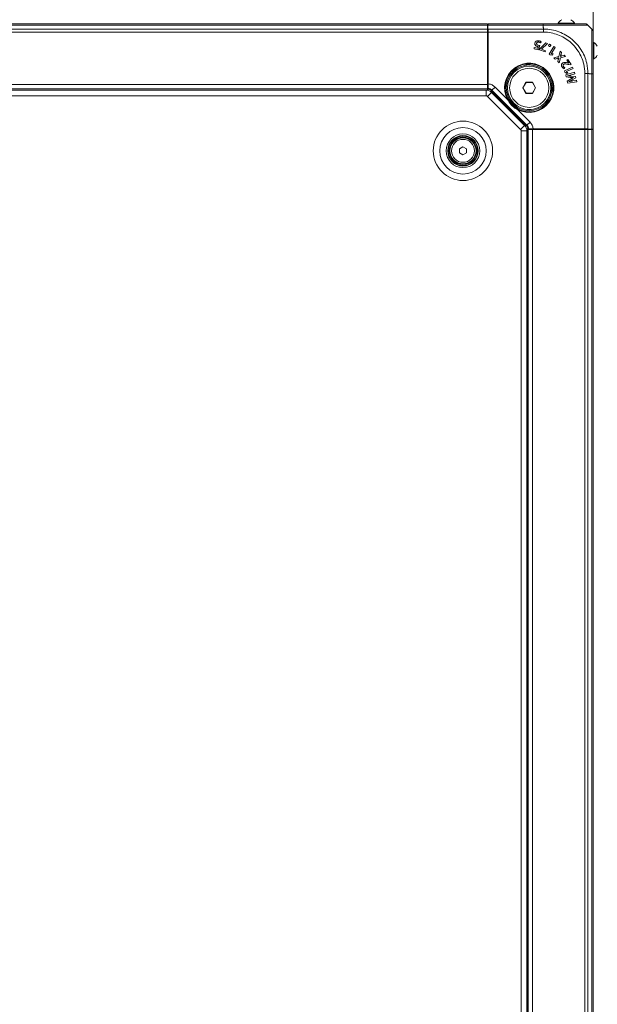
# Model space of a CAD drawing. Header units: millimetres. Extents: x 0 to 1118, y 0 to 864.
# Tile 94 of 235: x 442 to 508, y 511 to 624. Entities that reach past the tile are written whole.
import ezdxf

# ---------------------------------------------------------------- set-up
doc = ezdxf.new("R2010")
doc.units = ezdxf.units.MM
doc.styles.add('SLDTEXTSTYLE3', font='TXT', dxfattribs={"width": 0.605})
doc.dimstyles.new('SLDDIMSTYLE3', dxfattribs={"dimtxt": 3.175, "dimasz": 3.302, "dimexe": 0, "dimexo": 0.0625, "dimgap": 0.79375, "dimtad": 0, "dimtih": 1, "dimtoh": 1, "dimdec": 0, "dimlfac": 4, "dimrnd": 1e-09, "dimzin": 12, "dimdsep": 46, "dimtxsty": 'SLDTEXTSTYLE3', "dimsah": 1, "dimcen": 0.09, "dimadec": 0, "dimazin": 3, "dimtfac": 1, "dimtofl": 0, "dimtmove": 0, "dimatfit": 3, "dimfxl": 1, "dimfrac": 2, "dimtolj": 1, "dimtzin": 12, "dimarcsym": 0})

# ---------------------------------------------------------------- blocks, each defined once
blk = doc.blocks.new('_D_11')
at = {"color": 7, "linetype": 'Continuous', "lineweight": 0}
for p, q in [((507.88, 619.55), (507.88, 713.98)), ((582.88, 700.3), (582.88, 713.98)), ((507.88, 712.38), (521.64, 712.38)), ((582.88, 712.38), (569.13, 712.38))]:
    blk.add_line(p, q, dxfattribs=at)
for points in [[(507.88, 712.38), (511.19, 711.87), (511.19, 712.89)], [(582.88, 712.38), (579.58, 712.89), (579.58, 711.87)]]:
    blk.add_solid(points, dxfattribs=at)
at = {"color": 7, "linetype": 'Continuous', "lineweight": 0, "char_height": 3.175, "attachment_point": 1, "style": 'SLDTEXTSTYLE3'}
for s, insert in [('300', (541.75, 716.47)), ('MINIMUM CLEARANCE', (521.64, 711.6))]:
    blk.add_mtext(s, dxfattribs=dict(at, insert=insert))

msp = doc.modelspace()

# ---------------------------------------------------------------- linework, layer by layer
at = {"color": 7, "linetype": 'Continuous', "lineweight": 15}
for p, q in [((291.547, 623.696), (495.722, 623.696)), ((495.722, 623.696), (495.722, 623.549)), ((495.722, 623.571), (495.766, 623.571)), ((495.722, 623.549), (495.722, 623.092)), ((495.757, 623.092), (495.765, 623.549)), ((495.771, 623.696), (502.134, 623.696)), ((502.134, 623.696), (502.285, 623.696)), ((503.843, 623.761), (503.843, 623.696)), ((504.423, 623.761), (503.843, 623.761)), ((505.718, 623.761), (504.423, 623.761)), ((505.718, 623.696), (505.718, 623.761)), ((507.281, 623.549), (507.738, 623.092)), ((495.722, 623.092), (495.722, 622.739)), ((495.722, 622.739), (495.722, 616.696)), ((495.757, 622.446), (495.722, 622.446)), ((495.757, 623.092), (495.772, 623.092)), ((495.757, 616.627), (495.757, 623.092)), ((495.772, 623.092), (495.787, 623.092)), ((495.787, 616.627), (495.787, 623.092)), ((495.789, 616.776), (495.789, 622.739)), ((495.722, 621.546), (495.757, 621.546)), ((501.169, 621.475), (501.167, 621.476)), ((501.25, 621.198), (501.248, 621.196)), ((501.361, 621.452), (501.363, 621.452)), ((501.585, 620.701), (501.747, 621.189)), ((501.587, 620.698), (501.75, 621.191)), ((501.611, 621.206), (501.611, 621.208)), ((501.616, 621.596), (501.616, 621.593)), ((501.638, 621.742), (501.638, 621.744)), ((502.44, 621.494), (501.733, 620.795)), ((502.441, 621.492), (501.735, 620.794)), ((501.825, 621.502), (501.889, 621.634)), ((501.826, 621.499), (501.892, 621.635)), ((501.938, 620.765), (502.628, 621.425)), ((501.94, 620.763), (502.632, 621.426)), ((502.632, 621.426), (502.44, 621.494)), ((502.441, 621.492), (502.44, 621.494)), ((502.628, 621.425), (502.441, 621.492)), ((502.628, 621.425), (502.632, 621.426)), ((502.766, 621.259), (502.764, 621.26)), ((502.818, 621.098), (502.817, 621.096)), ((502.923, 621.317), (502.925, 621.319)), ((502.923, 621.317), (502.923, 621.317)), ((502.925, 621.319), (502.925, 621.319)), ((502.976, 621.157), (502.978, 621.156)), ((507.95, 621.53), (507.885, 621.53)), ((507.95, 619.655), (507.95, 621.53)), ((495.757, 621.046), (495.722, 621.046)), ((501.1, 620.955), (501.069, 620.798)), ((501.072, 620.8), (501.069, 620.798)), ((501.069, 620.798), (501.587, 620.698)), ((501.101, 620.953), (501.072, 620.8)), ((501.072, 620.8), (501.585, 620.701)), ((501.485, 620.881), (501.1, 620.955)), ((501.101, 620.953), (501.1, 620.955)), ((501.486, 620.878), (501.101, 620.953)), ((501.48, 621.087), (501.479, 621.085)), ((501.552, 621.075), (501.485, 620.881)), ((501.486, 620.878), (501.485, 620.881)), ((501.555, 621.077), (501.486, 620.878)), ((501.555, 621.077), (501.552, 621.075)), ((501.585, 620.701), (501.587, 620.698)), ((501.733, 620.795), (501.692, 620.679)), ((501.695, 620.68), (501.692, 620.679)), ((501.692, 620.679), (502.337, 620.449)), ((501.735, 620.794), (501.695, 620.68)), ((501.695, 620.68), (502.336, 620.452)), ((501.735, 620.794), (501.733, 620.795)), ((501.936, 620.759), (501.938, 620.765)), ((501.936, 620.759), (501.939, 620.76)), ((502.388, 620.598), (501.936, 620.759)), ((501.938, 620.765), (501.94, 620.763)), ((501.939, 620.76), (501.94, 620.763)), ((502.391, 620.599), (501.939, 620.76)), ((502.336, 620.452), (502.388, 620.598)), ((502.336, 620.452), (502.337, 620.449)), ((502.337, 620.449), (502.391, 620.599)), ((502.388, 620.598), (502.391, 620.599)), ((503.339, 621.064), (502.796, 620.202)), ((502.796, 620.202), (502.932, 620.116)), ((502.799, 620.202), (502.796, 620.202)), ((503.339, 621.061), (502.799, 620.202)), ((502.799, 620.202), (502.933, 620.118)), ((502.933, 620.118), (502.932, 620.116)), ((502.932, 620.116), (503.207, 620.087)), ((502.933, 620.118), (503.206, 620.089)), ((503.043, 620.249), (503.494, 620.964)), ((503.043, 620.249), (503.046, 620.25)), ((503.048, 620.246), (503.043, 620.249)), ((503.046, 620.25), (503.497, 620.965)), ((503.049, 620.248), (503.046, 620.25)), ((503.048, 620.246), (503.049, 620.248)), ((503.254, 620.226), (503.048, 620.246)), ((503.257, 620.228), (503.049, 620.248)), ((503.206, 620.089), (503.254, 620.226)), ((503.206, 620.089), (503.207, 620.087)), ((503.207, 620.087), (503.257, 620.228)), ((503.254, 620.226), (503.257, 620.228)), ((503.497, 620.965), (503.339, 621.064)), ((503.339, 621.061), (503.339, 621.064)), ((503.494, 620.964), (503.339, 621.061)), ((503.494, 620.964), (503.497, 620.965)), ((504.081, 620.55), (503.929, 619.939)), ((504.082, 620.545), (503.931, 619.937)), ((504.239, 620.393), (504.081, 620.55)), ((504.082, 620.545), (504.081, 620.55)), ((504.237, 620.392), (504.082, 620.545)), ((504.171, 620.164), (504.237, 620.392)), ((504.173, 620.163), (504.239, 620.393)), ((504.237, 620.392), (504.239, 620.393)), ((504.541, 620.094), (504.319, 620.019)), ((504.541, 620.092), (504.319, 620.017)), ((504.698, 619.939), (504.541, 620.094)), ((504.541, 620.092), (504.541, 620.094)), ((504.694, 619.94), (504.541, 620.092)), ((500.472, 618.958), (500.51, 618.958)), ((500.597, 618.939), (500.597, 619.089)), ((503.929, 619.939), (503.346, 619.79)), ((503.346, 619.79), (503.504, 619.634)), ((503.351, 619.788), (503.346, 619.79)), ((503.931, 619.937), (503.351, 619.788)), ((503.351, 619.788), (503.504, 619.637)), ((503.504, 619.637), (503.736, 619.712)), ((503.504, 619.634), (503.737, 619.71)), ((503.504, 619.637), (503.504, 619.634)), ((503.861, 619.587), (503.789, 619.352)), ((503.789, 619.352), (503.946, 619.196)), ((503.791, 619.352), (503.789, 619.352)), ((503.863, 619.586), (503.791, 619.352)), ((503.791, 619.352), (503.945, 619.2)), ((503.921, 619.78), (503.926, 619.775)), ((503.921, 619.78), (503.921, 619.777)), ((503.921, 619.777), (503.923, 619.775)), ((503.926, 619.775), (503.923, 619.775)), ((503.931, 619.937), (503.929, 619.939)), ((503.945, 619.2), (504.098, 619.781)), ((503.945, 619.2), (503.946, 619.196)), ((503.946, 619.196), (504.099, 619.779)), ((504.098, 619.781), (504.694, 619.94)), ((504.098, 619.781), (504.099, 619.779)), ((504.099, 619.779), (504.698, 619.939)), ((504.105, 619.947), (504.107, 619.948)), ((504.11, 619.942), (504.105, 619.947)), ((504.111, 619.944), (504.107, 619.948)), ((504.11, 619.942), (504.111, 619.944)), ((504.369, 619.182), (504.368, 619.184)), ((504.487, 619.033), (504.488, 619.032)), ((504.694, 619.94), (504.698, 619.939)), ((504.967, 619.598), (504.832, 619.511)), ((504.832, 619.511), (505.059, 619.159)), ((504.835, 619.51), (504.832, 619.511)), ((504.966, 619.595), (504.835, 619.51)), ((504.835, 619.51), (505.062, 619.158)), ((505.056, 619.157), (504.943, 619.191)), ((504.943, 619.189), (504.943, 619.191)), ((505.057, 619.155), (504.943, 619.189)), ((504.966, 619.595), (504.967, 619.598)), ((505.338, 619.017), (504.966, 619.595)), ((505.341, 619.016), (504.967, 619.598)), ((505.059, 619.159), (505.056, 619.157)), ((505.057, 619.155), (505.056, 619.157)), ((505.062, 619.158), (505.057, 619.155)), ((505.062, 619.158), (505.059, 619.159)), ((505.084, 618.996), (505.242, 618.955)), ((505.084, 618.994), (505.242, 618.953)), ((505.242, 618.955), (505.338, 619.017)), ((505.242, 618.953), (505.341, 619.016)), ((505.242, 618.955), (505.242, 618.953)), ((505.338, 619.017), (505.341, 619.016)), ((507.885, 619.655), (507.95, 619.655)), ((504.292, 618.735), (504.29, 618.734)), ((504.441, 618.785), (504.443, 618.786)), ((504.547, 618.53), (504.629, 618.648)), ((504.548, 618.528), (504.632, 618.649)), ((505.494, 618.699), (504.564, 618.283)), ((504.564, 618.283), (504.63, 618.136)), ((504.567, 618.282), (504.564, 618.283)), ((505.493, 618.696), (504.567, 618.282)), ((504.567, 618.282), (504.632, 618.137)), ((504.632, 618.137), (504.63, 618.136)), ((504.63, 618.136), (504.843, 617.959)), ((504.632, 618.137), (504.843, 617.962)), ((505.74, 618.114), (504.724, 617.817)), ((504.724, 617.817), (504.781, 617.573)), ((504.727, 617.816), (504.724, 617.817)), ((505.739, 618.112), (504.727, 617.816)), ((504.727, 617.816), (504.783, 617.575)), ((504.796, 618.185), (505.568, 618.53)), ((504.799, 618.18), (504.796, 618.185)), ((504.796, 618.185), (504.799, 618.184)), ((504.799, 618.184), (505.571, 618.529)), ((504.8, 618.181), (504.799, 618.184)), ((504.799, 618.18), (504.8, 618.181)), ((504.959, 618.049), (504.799, 618.18)), ((504.962, 618.049), (504.8, 618.181)), ((504.843, 617.959), (504.962, 618.049)), ((504.843, 617.962), (504.959, 618.049)), ((504.843, 617.962), (504.843, 617.959)), ((504.937, 617.695), (504.935, 617.704)), ((504.935, 617.704), (504.938, 617.702)), ((504.937, 617.695), (504.939, 617.697)), ((504.939, 617.697), (504.938, 617.702)), ((504.959, 618.049), (504.962, 618.049)), ((505.367, 617.816), (505.78, 617.933)), ((505.367, 617.814), (505.783, 617.931)), ((505.493, 618.696), (505.494, 618.699)), ((505.568, 618.53), (505.493, 618.696)), ((505.571, 618.529), (505.494, 618.699)), ((505.568, 618.53), (505.571, 618.529)), ((505.739, 618.112), (505.74, 618.114)), ((505.78, 617.933), (505.739, 618.112)), ((505.783, 617.931), (505.74, 618.114)), ((505.78, 617.933), (505.783, 617.931)), ((507.885, 618.096), (507.885, 617.945)), ((507.885, 617.945), (507.885, 611.582)), ((495.757, 617.343), (495.722, 617.378)), ((495.722, 616.696), (495.722, 616.196)), ((495.772, 616.522), (495.757, 616.627)), ((495.772, 616.627), (495.757, 616.627)), ((495.772, 616.522), (495.787, 616.627)), ((495.772, 616.627), (495.787, 616.627)), ((500.14, 616.961), (499.77, 616.321)), ((500.145, 616.952), (499.78, 616.321)), ((500.145, 616.952), (500.14, 616.961)), ((500.879, 616.961), (500.14, 616.961)), ((500.874, 616.952), (500.145, 616.952)), ((500.874, 616.952), (500.879, 616.961)), ((501.239, 616.321), (500.874, 616.952)), ((501.249, 616.321), (500.879, 616.961)), ((504.783, 617.575), (504.781, 617.573)), ((504.781, 617.573), (505.226, 617.526)), ((504.783, 617.575), (505.226, 617.528)), ((505.274, 617.324), (504.891, 617.094)), ((504.891, 617.094), (504.948, 616.847)), ((504.894, 617.093), (504.891, 617.094)), ((505.275, 617.322), (504.894, 617.093)), ((504.894, 617.093), (504.95, 616.849)), ((504.948, 616.847), (505.994, 617.016)), ((504.95, 616.849), (504.948, 616.847)), ((504.95, 616.849), (505.991, 617.018)), ((505.09, 617.033), (505.088, 617.04)), ((505.088, 617.04), (505.091, 617.039)), ((505.09, 617.033), (505.092, 617.036)), ((505.092, 617.036), (505.091, 617.039)), ((505.226, 617.528), (505.226, 617.526)), ((505.275, 617.322), (505.274, 617.324)), ((505.842, 617.62), (505.361, 617.666)), ((505.84, 617.618), (505.361, 617.664)), ((505.466, 617.237), (505.873, 617.476)), ((505.467, 617.235), (505.875, 617.474)), ((505.953, 617.192), (505.534, 617.119)), ((505.952, 617.189), (505.534, 617.117)), ((505.611, 617.508), (505.609, 617.506)), ((505.609, 617.506), (505.61, 617.502)), ((505.612, 617.5), (505.61, 617.502)), ((505.611, 617.508), (505.612, 617.5)), ((505.84, 617.618), (505.842, 617.62)), ((505.873, 617.476), (505.84, 617.618)), ((505.875, 617.474), (505.842, 617.62)), ((505.873, 617.476), (505.875, 617.474)), ((505.952, 617.189), (505.953, 617.192)), ((505.991, 617.018), (505.952, 617.189)), ((505.994, 617.016), (505.953, 617.192)), ((505.991, 617.018), (505.994, 617.016)), ((291.547, 616.196), (495.722, 616.196)), ((495.544, 616.058), (291.725, 616.058)), ((495.722, 616.196), (495.722, 616.123)), ((495.722, 616.123), (495.783, 616.062)), ((495.722, 616.04), (495.722, 616.123)), ((495.761, 616.446), (495.772, 616.522)), ((495.761, 616.197), (495.761, 616.446)), ((495.781, 616.276), (495.761, 616.197)), ((495.772, 616.196), (495.761, 616.197)), ((495.783, 616.194), (495.772, 616.196)), ((495.783, 616.026), (495.783, 616.194)), ((499.983, 611.991), (496.18, 615.795)), ((500.175, 611.993), (496.182, 615.986)), ((499.77, 616.321), (500.14, 615.681)), ((499.78, 616.321), (499.77, 616.321)), ((499.78, 616.321), (500.145, 615.689)), ((500.145, 615.689), (500.14, 615.681)), ((500.14, 615.681), (500.879, 615.681)), ((500.145, 615.689), (500.874, 615.689)), ((500.874, 615.689), (501.239, 616.321)), ((500.874, 615.689), (500.879, 615.681)), ((500.879, 615.681), (501.249, 616.321)), ((501.239, 616.321), (501.249, 616.321)), ((503.278, 616.408), (503.146, 616.408)), ((503.147, 616.321), (503.147, 616.283)), ((498.645, 614.456), (498.046, 615.054)), ((499.243, 613.857), (498.645, 614.456)), ((500.215, 611.594), (500.383, 611.594)), ((500.312, 611.533), (500.229, 611.533)), ((500.247, 477.287), (500.247, 611.355)), ((500.251, 611.594), (500.312, 611.533)), ((500.312, 611.533), (500.385, 611.533)), ((500.385, 611.583), (500.383, 611.594)), ((500.385, 611.583), (500.386, 611.572)), ((500.885, 611.533), (500.385, 611.533)), ((500.385, 611.533), (500.385, 477.108)), ((500.465, 611.593), (500.386, 611.572)), ((500.635, 611.572), (500.386, 611.572)), ((500.711, 611.583), (500.635, 611.572)), ((500.816, 611.598), (500.711, 611.583)), ((500.816, 611.568), (500.711, 611.583)), ((507.281, 611.598), (500.816, 611.598)), ((500.816, 611.583), (500.816, 611.598)), ((500.816, 611.583), (500.816, 611.568)), ((507.281, 611.568), (500.816, 611.568)), ((506.927, 611.533), (500.885, 611.533)), ((500.965, 611.601), (506.927, 611.601)), ((501.567, 611.533), (501.532, 611.568)), ((505.235, 611.533), (505.235, 611.568)), ((505.735, 611.568), (505.735, 611.533)), ((506.635, 611.533), (506.635, 611.568)), ((507.281, 611.533), (506.927, 611.533)), ((507.281, 611.598), (507.281, 611.583)), ((507.281, 611.583), (507.281, 611.568)), ((507.281, 611.568), (507.738, 611.576)), ((507.738, 611.533), (507.281, 611.533)), ((507.885, 611.533), (507.738, 611.533)), ((507.76, 611.577), (507.76, 611.533)), ((507.885, 611.533), (507.885, 477.108)), ((492.497, 609.294), (492.885, 609.518)), ((492.497, 608.847), (492.497, 609.294)), ((492.885, 608.623), (492.497, 608.847)), ((492.885, 609.518), (493.272, 609.294)), ((493.272, 608.847), (492.885, 608.623)), ((493.272, 609.294), (493.272, 608.847))]:
    msp.add_line(p, q, dxfattribs=at)
at = {"color": 9, "linetype": 'Continuous', "lineweight": 0}
for p, q in [((291.547, 623.549), (495.722, 623.549)), ((495.763, 623.448), (495.722, 623.448)), ((502.134, 623.549), (495.765, 623.549)), ((502.135, 623.253), (502.135, 623.549)), ((291.547, 623.092), (495.722, 623.092)), ((291.547, 622.739), (495.722, 622.739)), ((495.772, 616.627), (495.772, 623.092)), ((495.787, 623.092), (502.162, 623.092)), ((502.16, 622.739), (495.789, 622.739)), ((504.171, 620.164), (504.173, 620.163)), ((504.319, 620.017), (504.319, 620.019)), ((503.736, 619.712), (503.737, 619.71)), ((503.863, 619.586), (503.861, 619.587)), ((505.084, 618.996), (505.084, 618.994)), ((505.367, 617.816), (505.367, 617.814)), ((506.927, 611.601), (506.927, 617.971)), ((507.281, 617.974), (507.281, 611.598)), ((507.442, 617.946), (507.738, 617.946)), ((507.738, 611.576), (507.738, 617.946)), ((291.547, 616.696), (495.722, 616.696)), ((495.772, 616.522), (495.772, 616.627)), ((505.361, 617.664), (505.361, 617.666)), ((505.466, 617.237), (505.467, 617.235)), ((505.534, 617.117), (505.534, 617.119)), ((291.547, 616.071), (495.722, 616.071)), ((495.544, 615.408), (495.544, 616.058)), ((495.72, 615.335), (496.18, 615.795)), ((496.22, 616.062), (496.182, 615.986)), ((496.573, 616.415), (496.22, 616.062)), ((500.251, 612.032), (496.22, 616.062)), ((496.573, 616.415), (498.012, 614.976)), ((495.544, 615.408), (291.725, 615.408)), ((499.524, 611.532), (495.72, 615.335)), ((498.056, 615), (498.012, 614.976)), ((499.165, 613.823), (499.188, 613.867)), ((499.165, 613.823), (500.604, 612.384)), ((500.175, 611.993), (500.251, 612.032)), ((500.604, 612.384), (500.251, 612.032)), ((499.524, 611.532), (499.983, 611.991)), ((499.597, 477.287), (499.597, 611.355)), ((499.597, 611.355), (500.247, 611.355)), ((500.26, 611.533), (500.26, 477.108)), ((500.816, 611.583), (500.711, 611.583)), ((507.281, 611.583), (500.816, 611.583)), ((500.885, 611.533), (500.885, 477.108)), ((506.927, 611.533), (506.927, 477.108)), ((507.281, 611.533), (507.281, 477.108)), ((507.637, 611.533), (507.637, 611.575)), ((507.738, 611.533), (507.738, 477.108))]:
    msp.add_line(p, q, dxfattribs=at)
at = {"color": 7, "linetype": 'Continuous', "lineweight": 15, "flags": 128}
for points in [[(501.747, 621.189), (501.749, 621.19), (501.75, 621.191)], [(501.825, 621.502), (501.825, 621.5), (501.826, 621.499)], [(501.889, 621.634), (501.89, 621.634), (501.892, 621.635)], [(502.923, 621.317), (502.924, 621.318), (502.925, 621.319), (502.925, 621.319)], [(499.958, 619.035), (500.131, 618.992), (500.472, 618.958)], [(504.547, 618.53), (504.548, 618.529), (504.548, 618.528)], [(504.629, 618.648), (504.631, 618.648), (504.632, 618.649)], [(503.147, 616.283), (503.181, 615.942), (503.224, 615.769)]]:
    msp.add_lwpolyline(points, dxfattribs=at)
at = {"color": 7, "linetype": 'Continuous', "lineweight": 15}
for centre, radius in [((500.51, 616.321), 2.638), ((500.51, 616.321), 2.513), ((500.51, 616.321), 2.5), ((500.51, 616.321), 2.25), ((492.885, 609.071), 1.75), ((492.885, 609.071), 1.688), ((492.885, 609.071), 1.575), ((492.885, 609.071), 1.5)]:
    msp.add_circle(centre, radius, dxfattribs=at)
at = {"color": 9, "linetype": 'Continuous', "lineweight": 0}
for radius in [3.417, 2.677, 1.938, 1.318]:
    msp.add_circle((492.885, 609.071), radius, dxfattribs=at)
at = {"color": 7, "linetype": 'Continuous', "lineweight": 15}
for centre, radius, start, end in [((504.781, 623.222), 1.081, 119.2162, 150.11785), ((504.781, 623.222), 1.081, 29.88215, 60.7838), ((507.411, 620.592), 1.081, 29.2162, 60.11785), ((507.411, 620.592), 1.081, 299.88215, 330.7838), ((500.51, 616.321), 2.77, 235.45588, 214.54412), ((495.544, 615.158), 0.9, 45, 90), ((500.51, 616.321), 2.77, 214.54412, 235.45588), ((499.347, 611.355), 0.9, 0, 45)]:
    msp.add_arc(centre, radius, start, end, dxfattribs=at)
at = {"color": 9, "linetype": 'Continuous', "lineweight": 0}
for centre, radius, start, end in [((500.51, 616.321), 2.837, 241.69971, 208.30029), ((500.51, 616.321), 2.787, 241.69971, 208.30029), ((495.544, 615.158), 0.25, 45, 90), ((499.347, 611.355), 0.25, 0, 45)]:
    msp.add_arc(centre, radius, start, end, dxfattribs=at)
at = {"color": 7, "linetype": 'Continuous', "lineweight": 15}
for centre, major_axis, start_param, end_param in [((495.771, 623.196), (0, 0.5), 0, 0.7853982), ((495.781, 622.739), (0, 0.5), 4.712389, 5.4977871), ((506.927, 611.592), (0.5, 0), 0.7853982, 1.5707963), ((507.385, 611.582), (0.5, 0), 5.4977871, 6.2831853)]:
    msp.add_ellipse(centre, major_axis=major_axis, ratio=0.0174551, start_param=start_param, end_param=end_param, dxfattribs=at)
for points, knots in [([(502.134, 623.696), (502.532, 623.696), (503.212, 623.696), (504.121, 623.696), (504.866, 623.696), (505.517, 623.696), (506.058, 623.696), (506.478, 623.696), (506.769, 623.696), (506.909, 623.696), (506.922, 623.696), (506.927, 623.696)], [0, 0, 0, 0, 0.15841279, 0.2711139, 0.38383541, 0.4991898, 0.60833336, 0.71747761, 0.826751, 0.93600435, 1, 1, 1, 1]), ([(507.885, 622.738), (507.885, 622.728), (507.885, 622.708), (507.885, 622.54), (507.885, 622.248), (507.885, 621.833), (507.885, 621.319), (507.885, 620.716), (507.885, 620.012), (507.885, 619.246), (507.885, 618.547), (507.885, 618.11), (507.885, 617.945)], [0, 0, 0, 0, 0.09291466, 0.18581515, 0.29447761, 0.40316207, 0.50020129, 0.60862537, 0.71704406, 0.82556878, 0.93408084, 1, 1, 1, 1]), ([(501.167, 621.476), (501.163, 621.451), (501.155, 621.394), (501.172, 621.304), (501.209, 621.236), (501.24, 621.205), (501.248, 621.196)], [0, 0, 0, 0, 0.247593, 0.5662847, 0.8817412, 1, 1, 1, 1]), ([(501.169, 621.475), (501.165, 621.45), (501.157, 621.394), (501.174, 621.305), (501.211, 621.237), (501.242, 621.206), (501.25, 621.198)], [0, 0, 0, 0, 0.2493864, 0.5680194, 0.8834066, 1, 1, 1, 1]), ([(501.638, 621.744), (501.567, 621.751), (501.455, 621.761), (501.312, 621.7), (501.221, 621.618), (501.18, 621.534), (501.169, 621.486), (501.167, 621.476)], [0, 0, 0, 0, 0.3488531, 0.550932, 0.7533311, 0.9463329, 1, 1, 1, 1]), ([(501.638, 621.742), (501.567, 621.749), (501.455, 621.759), (501.313, 621.698), (501.223, 621.617), (501.182, 621.534), (501.171, 621.486), (501.169, 621.475)], [0, 0, 0, 0, 0.3488471, 0.5508716, 0.7532202, 0.9462317, 1, 1, 1, 1]), ([(501.248, 621.196), (501.266, 621.181), (501.302, 621.151), (501.379, 621.11), (501.44, 621.095), (501.479, 621.085)], [0, 0, 0, 0, 0.2692177, 0.5387715, 1, 1, 1, 1]), ([(501.25, 621.198), (501.268, 621.183), (501.303, 621.153), (501.38, 621.112), (501.441, 621.097), (501.48, 621.087)], [0, 0, 0, 0, 0.268872, 0.5380803, 1, 1, 1, 1]), ([(501.611, 621.206), (501.56, 621.218), (501.488, 621.235), (501.409, 621.289), (501.369, 621.341), (501.354, 621.4), (501.359, 621.436), (501.361, 621.452)], [0, 0, 0, 0, 0.3912078, 0.5553782, 0.7206768, 0.8760478, 1, 1, 1, 1]), ([(501.611, 621.208), (501.561, 621.22), (501.489, 621.237), (501.41, 621.29), (501.371, 621.342), (501.356, 621.4), (501.361, 621.436), (501.363, 621.452)], [0, 0, 0, 0, 0.3934046, 0.5567871, 0.7212922, 0.8762227, 1, 1, 1, 1]), ([(501.361, 621.452), (501.368, 621.476), (501.381, 621.517), (501.423, 621.562), (501.479, 621.591), (501.546, 621.605), (501.594, 621.598), (501.616, 621.596)], [0, 0, 0, 0, 0.2241887, 0.38778, 0.5511971, 0.7994433, 1, 1, 1, 1]), ([(501.363, 621.452), (501.371, 621.476), (501.383, 621.516), (501.425, 621.561), (501.481, 621.589), (501.546, 621.603), (501.594, 621.596), (501.616, 621.593)], [0, 0, 0, 0, 0.22660276, 0.3896557, 0.55248466, 0.80170684, 1, 1, 1, 1]), ([(501.75, 621.191), (501.739, 621.191), (501.715, 621.192), (501.669, 621.198), (501.634, 621.204), (501.611, 621.208)], [0, 0, 0, 0, 0.2511466, 0.5023637, 1, 1, 1, 1]), ([(501.747, 621.189), (501.736, 621.189), (501.712, 621.19), (501.667, 621.196), (501.633, 621.202), (501.611, 621.206)], [0, 0, 0, 0, 0.2558328, 0.5117225, 1, 1, 1, 1]), ([(501.616, 621.596), (501.64, 621.59), (501.69, 621.578), (501.76, 621.546), (501.803, 621.517), (501.825, 621.502)], [0, 0, 0, 0, 0.3258271, 0.659161, 1, 1, 1, 1]), ([(501.616, 621.593), (501.64, 621.587), (501.689, 621.575), (501.761, 621.543), (501.804, 621.514), (501.826, 621.499)], [0, 0, 0, 0, 0.3235218, 0.6578603, 1, 1, 1, 1]), ([(501.892, 621.635), (501.872, 621.649), (501.833, 621.677), (501.748, 621.717), (501.681, 621.733), (501.638, 621.744)], [0, 0, 0, 0, 0.2608508, 0.52127, 1, 1, 1, 1]), ([(501.889, 621.634), (501.87, 621.648), (501.831, 621.675), (501.747, 621.715), (501.681, 621.731), (501.638, 621.742)], [0, 0, 0, 0, 0.2589363, 0.5173836, 1, 1, 1, 1]), ([(502.764, 621.26), (502.758, 621.243), (502.747, 621.215), (502.75, 621.171), (502.766, 621.137), (502.79, 621.112), (502.809, 621.101), (502.817, 621.096)], [0, 0, 0, 0, 0.2740763, 0.4695871, 0.6658472, 0.8514987, 1, 1, 1, 1]), ([(502.766, 621.259), (502.76, 621.242), (502.749, 621.214), (502.753, 621.171), (502.768, 621.137), (502.792, 621.113), (502.81, 621.103), (502.818, 621.098)], [0, 0, 0, 0, 0.2791713, 0.4738794, 0.6693085, 0.8545776, 1, 1, 1, 1]), ([(502.925, 621.319), (502.91, 621.325), (502.883, 621.334), (502.842, 621.331), (502.808, 621.315), (502.781, 621.29), (502.769, 621.269), (502.764, 621.26)], [0, 0, 0, 0, 0.24964704, 0.43883729, 0.62775809, 0.83382104, 1, 1, 1, 1]), ([(502.923, 621.317), (502.908, 621.323), (502.882, 621.333), (502.841, 621.328), (502.808, 621.312), (502.782, 621.288), (502.771, 621.268), (502.766, 621.259)], [0, 0, 0, 0, 0.2554524, 0.4441378, 0.6324027, 0.8400944, 1, 1, 1, 1]), ([(502.817, 621.096), (502.834, 621.09), (502.864, 621.08), (502.908, 621.088), (502.941, 621.106), (502.964, 621.131), (502.974, 621.149), (502.978, 621.156)], [0, 0, 0, 0, 0.28373686, 0.47936417, 0.67497614, 0.87626559, 1, 1, 1, 1]), ([(502.818, 621.098), (502.835, 621.092), (502.865, 621.082), (502.908, 621.09), (502.941, 621.108), (502.963, 621.132), (502.973, 621.15), (502.976, 621.157)], [0, 0, 0, 0, 0.2891116, 0.4843699, 0.6795857, 0.8812901, 1, 1, 1, 1]), ([(502.976, 621.157), (502.982, 621.173), (502.993, 621.202), (502.988, 621.245), (502.972, 621.28), (502.948, 621.303), (502.93, 621.314), (502.923, 621.317)], [0, 0, 0, 0, 0.2748675, 0.476455, 0.6782894, 0.8737116, 1, 1, 1, 1]), ([(502.978, 621.156), (502.984, 621.172), (502.995, 621.201), (502.991, 621.245), (502.975, 621.281), (502.95, 621.305), (502.932, 621.315), (502.925, 621.319)], [0, 0, 0, 0, 0.27109458, 0.47405431, 0.6772857, 0.87404945, 1, 1, 1, 1]), ([(501.479, 621.085), (501.485, 621.084), (501.497, 621.081), (501.522, 621.078), (501.54, 621.076), (501.552, 621.075)], [0, 0, 0, 0, 0.2502899, 0.5006072, 1, 1, 1, 1]), ([(501.48, 621.087), (501.486, 621.086), (501.498, 621.084), (501.517, 621.081), (501.536, 621.079), (501.549, 621.078), (501.555, 621.077)], [0, 0, 0, 0, 0.2418024, 0.4836316, 0.741701, 1, 1, 1, 1]), ([(504.105, 619.947), (504.113, 619.971), (504.129, 620.019), (504.15, 620.091), (504.164, 620.139), (504.171, 620.164)], [0, 0, 0, 0, 0.3315217, 0.6657189, 1, 1, 1, 1]), ([(504.107, 619.948), (504.115, 619.971), (504.131, 620.019), (504.152, 620.091), (504.166, 620.139), (504.173, 620.163)], [0, 0, 0, 0, 0.33333648, 0.66662769, 1, 1, 1, 1]), ([(504.319, 620.017), (504.296, 620.009), (504.249, 619.993), (504.178, 619.97), (504.133, 619.951), (504.11, 619.942)], [0, 0, 0, 0, 0.337422, 0.6684837, 1, 1, 1, 1]), ([(504.319, 620.019), (504.295, 620.011), (504.248, 619.995), (504.178, 619.972), (504.133, 619.953), (504.111, 619.944)], [0, 0, 0, 0, 0.33943573, 0.66949606, 1, 1, 1, 1]), ([(503.736, 619.712), (503.76, 619.72), (503.803, 619.734), (503.865, 619.757), (503.902, 619.772), (503.921, 619.78)], [0, 0, 0, 0, 0.38075816, 0.69030535, 1, 1, 1, 1]), ([(503.737, 619.71), (503.761, 619.717), (503.804, 619.732), (503.865, 619.755), (503.902, 619.77), (503.921, 619.777)], [0, 0, 0, 0, 0.3832035, 0.6915286, 1, 1, 1, 1]), ([(503.923, 619.775), (503.915, 619.751), (503.9, 619.708), (503.879, 619.646), (503.867, 619.607), (503.861, 619.587)], [0, 0, 0, 0, 0.379142, 0.6895422, 1, 1, 1, 1]), ([(503.926, 619.775), (503.917, 619.752), (503.902, 619.709), (503.882, 619.646), (503.869, 619.606), (503.863, 619.586)], [0, 0, 0, 0, 0.37660994, 0.68827541, 1, 1, 1, 1]), ([(504.368, 619.184), (504.334, 619.156), (504.269, 619.104), (504.222, 618.993), (504.222, 618.877), (504.256, 618.793), (504.284, 618.745), (504.29, 618.734)], [0, 0, 0, 0, 0.254989, 0.4802614, 0.6776544, 0.9227771, 1, 1, 1, 1]), ([(504.369, 619.182), (504.335, 619.154), (504.271, 619.103), (504.225, 618.993), (504.225, 618.877), (504.258, 618.794), (504.285, 618.747), (504.292, 618.735)], [0, 0, 0, 0, 0.2547223, 0.4799481, 0.6772944, 0.9226686, 1, 1, 1, 1]), ([(504.943, 619.191), (504.895, 619.203), (504.798, 619.227), (504.649, 619.248), (504.498, 619.248), (504.41, 619.204), (504.368, 619.184)], [0, 0, 0, 0, 0.2539302, 0.508119, 0.7640373, 1, 1, 1, 1]), ([(504.943, 619.189), (504.894, 619.201), (504.797, 619.225), (504.648, 619.246), (504.498, 619.245), (504.411, 619.202), (504.369, 619.182)], [0, 0, 0, 0, 0.2547076, 0.509676, 0.7664143, 1, 1, 1, 1]), ([(504.441, 618.785), (504.428, 618.809), (504.407, 618.847), (504.4, 618.907), (504.414, 618.957), (504.443, 619.002), (504.473, 619.023), (504.487, 619.033)], [0, 0, 0, 0, 0.2852273, 0.4509896, 0.6177137, 0.8194115, 1, 1, 1, 1]), ([(504.443, 618.786), (504.43, 618.81), (504.41, 618.848), (504.402, 618.907), (504.416, 618.956), (504.445, 619.001), (504.474, 619.022), (504.488, 619.032)], [0, 0, 0, 0, 0.2858471, 0.4510286, 0.6171853, 0.8186625, 1, 1, 1, 1]), ([(504.487, 619.033), (504.517, 619.047), (504.588, 619.08), (504.722, 619.074), (504.89, 619.045), (505.012, 619.014), (505.084, 618.996)], [0, 0, 0, 0, 0.1576035, 0.3836018, 0.6355895, 1, 1, 1, 1]), ([(504.488, 619.032), (504.518, 619.045), (504.589, 619.078), (504.721, 619.072), (504.889, 619.043), (505.011, 619.012), (505.084, 618.994)], [0, 0, 0, 0, 0.156836, 0.3822149, 0.6337207, 1, 1, 1, 1]), ([(504.29, 618.734), (504.31, 618.707), (504.362, 618.635), (504.454, 618.564), (504.527, 618.536), (504.548, 618.528)], [0, 0, 0, 0, 0.2988214, 0.7938796, 1, 1, 1, 1]), ([(504.292, 618.735), (504.312, 618.708), (504.364, 618.637), (504.454, 618.567), (504.526, 618.538), (504.547, 618.53)], [0, 0, 0, 0, 0.3000767, 0.7974442, 1, 1, 1, 1]), ([(504.629, 618.648), (504.606, 618.658), (504.564, 618.675), (504.497, 618.716), (504.463, 618.758), (504.441, 618.785)], [0, 0, 0, 0, 0.3191578, 0.5704597, 1, 1, 1, 1]), ([(504.632, 618.649), (504.609, 618.659), (504.567, 618.676), (504.499, 618.717), (504.465, 618.759), (504.443, 618.786)], [0, 0, 0, 0, 0.3171435, 0.5705001, 1, 1, 1, 1]), ([(504.935, 617.704), (504.984, 617.715), (505.08, 617.737), (505.224, 617.776), (505.319, 617.803), (505.367, 617.816)], [0, 0, 0, 0, 0.3362434, 0.6680927, 1, 1, 1, 1]), ([(505.361, 617.664), (505.311, 617.669), (505.216, 617.679), (505.074, 617.689), (504.983, 617.693), (504.937, 617.695)], [0, 0, 0, 0, 0.3528751, 0.6763398, 1, 1, 1, 1]), ([(504.938, 617.702), (504.986, 617.713), (505.083, 617.736), (505.226, 617.775), (505.32, 617.801), (505.367, 617.814)], [0, 0, 0, 0, 0.3378196, 0.6688819, 1, 1, 1, 1]), ([(505.361, 617.666), (505.311, 617.671), (505.216, 617.681), (505.075, 617.692), (504.984, 617.695), (504.939, 617.697)], [0, 0, 0, 0, 0.3541542, 0.6769804, 1, 1, 1, 1]), ([(495.781, 616.276), (495.782, 616.285), (495.784, 616.304), (495.787, 616.399), (495.789, 616.533), (495.789, 616.667), (495.789, 616.75), (495.789, 616.776)], [0, 0, 0, 0, 0.2229665, 0.4459065, 0.6696214, 0.8946172, 1, 1, 1, 1]), ([(505.088, 617.04), (505.133, 617.062), (505.22, 617.103), (505.346, 617.169), (505.426, 617.214), (505.466, 617.237)], [0, 0, 0, 0, 0.3519392, 0.6758629, 1, 1, 1, 1]), ([(505.534, 617.117), (505.485, 617.108), (505.386, 617.09), (505.238, 617.062), (505.139, 617.043), (505.09, 617.033)], [0, 0, 0, 0, 0.3317748, 0.6658829, 1, 1, 1, 1]), ([(505.091, 617.039), (505.136, 617.061), (505.222, 617.102), (505.347, 617.168), (505.427, 617.213), (505.467, 617.235)], [0, 0, 0, 0, 0.3533457, 0.6765681, 1, 1, 1, 1]), ([(505.534, 617.119), (505.485, 617.11), (505.386, 617.092), (505.239, 617.064), (505.141, 617.045), (505.092, 617.036)], [0, 0, 0, 0, 0.3332064, 0.6665987, 1, 1, 1, 1]), ([(505.226, 617.528), (505.276, 617.524), (505.365, 617.517), (505.493, 617.511), (505.572, 617.509), (505.611, 617.508)], [0, 0, 0, 0, 0.38971507, 0.69480174, 1, 1, 1, 1]), ([(505.226, 617.526), (505.276, 617.522), (505.365, 617.514), (505.492, 617.509), (505.57, 617.507), (505.609, 617.506)], [0, 0, 0, 0, 0.3913113, 0.6956005, 1, 1, 1, 1]), ([(505.61, 617.502), (505.565, 617.48), (505.486, 617.44), (505.374, 617.381), (505.308, 617.343), (505.274, 617.324)], [0, 0, 0, 0, 0.3951441, 0.697506, 1, 1, 1, 1]), ([(505.612, 617.5), (505.567, 617.478), (505.488, 617.439), (505.376, 617.379), (505.309, 617.341), (505.275, 617.322)], [0, 0, 0, 0, 0.3935452, 0.696705, 1, 1, 1, 1]), ([(496.182, 615.986), (496.122, 616.037), (496.004, 616.137), (495.856, 616.175), (495.783, 616.194)], [0, 0, 0, 0, 0.5120471, 1, 1, 1, 1]), ([(500.383, 611.594), (500.364, 611.667), (500.326, 611.816), (500.226, 611.933), (500.175, 611.993)], [0, 0, 0, 0, 0.4879707, 1, 1, 1, 1]), ([(500.965, 611.601), (500.908, 611.601), (500.795, 611.6), (500.645, 611.599), (500.531, 611.597), (500.477, 611.594), (500.467, 611.593), (500.465, 611.593)], [0, 0, 0, 0, 0.2256354, 0.4512756, 0.6767085, 0.9011407, 1, 1, 1, 1])]:
    msp.add_open_spline(points, degree=3, knots=knots, dxfattribs=at)
at = {"color": 9, "linetype": 'Continuous', "lineweight": 0}
for points in [[(502.134, 623.549), (502.134, 623.571), (502.134, 623.615), (502.134, 623.66), (502.134, 623.69), (502.134, 623.694), (502.134, 623.696)], [(502.162, 623.092), (502.162, 623.068), (502.162, 623.019), (502.161, 622.931), (502.161, 622.837), (502.16, 622.771), (502.16, 622.739)], [(507.281, 617.974), (507.257, 617.973), (507.208, 617.973), (507.12, 617.972), (507.026, 617.972), (506.96, 617.971), (506.927, 617.971)], [(507.738, 617.946), (507.76, 617.946), (507.804, 617.946), (507.849, 617.945), (507.879, 617.945), (507.883, 617.945), (507.885, 617.945)]]:
    msp.add_open_spline(points, degree=3, dxfattribs=at)
for points, knots in [([(507.281, 623.549), (507.276, 623.549), (507.261, 623.549), (507.118, 623.545), (506.812, 623.538), (506.364, 623.532), (505.783, 623.531), (505.081, 623.534), (504.278, 623.54), (503.299, 623.548), (502.562, 623.549), (502.134, 623.549)], [0, 0, 0, 0, 0.0638809, 0.1715817, 0.2825247, 0.3900468, 0.5008149, 0.6162125, 0.7271686, 0.8416822, 1, 1, 1, 1]), ([(502.162, 623.092), (502.162, 623.106), (502.159, 623.15), (502.153, 623.202), (502.141, 623.241), (502.136, 623.251), (502.135, 623.253), (502.134, 623.253)], [0, 0, 0, 0, 0.2452024, 0.8175352, 0.9606824, 0.9921507, 1, 1, 1, 1]), ([(506.927, 617.971), (506.901, 618.339), (506.856, 618.978), (506.553, 619.84), (506.14, 620.615), (505.582, 621.301), (504.907, 621.87), (504.202, 622.289), (503.436, 622.578), (502.745, 622.718), (502.316, 622.733), (502.16, 622.739)], [0, 0, 0, 0, 0.1476521, 0.2562048, 0.3647764, 0.4995885, 0.6089422, 0.7182918, 0.8277419, 0.9371756, 1, 1, 1, 1]), ([(502.162, 623.092), (502.33, 623.086), (502.786, 623.07), (503.53, 622.926), (504.352, 622.621), (505.118, 622.175), (505.845, 621.563), (506.444, 620.824), (506.885, 619.989), (507.205, 619.06), (507.253, 618.369), (507.281, 617.974)], [0, 0, 0, 0, 0.0627054, 0.1705801, 0.2816652, 0.3894286, 0.5004169, 0.6352697, 0.7422845, 0.8524245, 1, 1, 1, 1]), ([(507.738, 617.946), (507.738, 618.123), (507.738, 618.588), (507.734, 619.341), (507.728, 620.162), (507.722, 620.927), (507.72, 621.578), (507.72, 622.131), (507.726, 622.575), (507.733, 622.881), (507.738, 623.06), (507.738, 623.081), (507.738, 623.092)], [0, 0, 0, 0, 0.0657965, 0.1727607, 0.2828934, 0.389757, 0.4997969, 0.5968708, 0.7039461, 0.8142113, 0.9061257, 1, 1, 1, 1]), ([(507.442, 617.946), (507.439, 617.947), (507.424, 617.956), (507.37, 617.966), (507.319, 617.97), (507.281, 617.974)], [0, 0, 0, 0, 0.05123887, 0.30455261, 1, 1, 1, 1]), ([(495.789, 616.776), (495.802, 616.775), (495.954, 616.761), (496.246, 616.684), (496.464, 616.504), (496.573, 616.415)], [0, 0, 0, 0, 0.04345689, 0.52080526, 1, 1, 1, 1]), ([(496.22, 616.062), (496.155, 616.117), (496.026, 616.225), (495.862, 616.259), (495.781, 616.276)], [0, 0, 0, 0, 0.5093612, 1, 1, 1, 1]), ([(499.165, 613.823), (499.034, 613.897), (498.767, 614.049), (498.35, 614.42), (498.14, 614.764), (498.012, 614.976)], [0, 0, 0, 0, 0.272729, 0.5542341, 1, 1, 1, 1]), ([(498.056, 615), (498.117, 614.896), (498.239, 614.688), (498.49, 614.389), (498.801, 614.1), (499.058, 613.946), (499.188, 613.867)], [0, 0, 0, 0, 0.2212025, 0.4462055, 0.7194534, 1, 1, 1, 1]), ([(500.465, 611.593), (500.448, 611.673), (500.414, 611.838), (500.306, 611.966), (500.251, 612.032)], [0, 0, 0, 0, 0.4906289, 1, 1, 1, 1]), ([(500.604, 612.384), (500.693, 612.276), (500.872, 612.058), (500.95, 611.766), (500.964, 611.614), (500.965, 611.601)], [0, 0, 0, 0, 0.4773013, 0.9546063, 1, 1, 1, 1])]:
    msp.add_open_spline(points, degree=3, knots=knots, dxfattribs=at)
at = {"color": 7, "linetype": 'Continuous', "lineweight": 15}
for points in [[(507.281, 623.549), (507.256, 623.571), (507.207, 623.615), (507.12, 623.66), (507.025, 623.69), (506.96, 623.694), (506.927, 623.696)], [(507.738, 623.092), (507.76, 623.068), (507.804, 623.019), (507.849, 622.931), (507.879, 622.837), (507.883, 622.771), (507.885, 622.739)]]:
    msp.add_open_spline(points, degree=3, dxfattribs=at)

# ---------------------------------------------------------------- dimensions: what is measured, and where the dimension line sits
at = {"color": 7, "linetype": 'Continuous', "lineweight": 0}
dim = msp.add_linear_dim(base=(582.885, 712.38), p1=(507.885, 617.945), p2=(582.885, 698.696), text='<>\\PMINIMUM CLEARANCE', dimstyle='SLDDIMSTYLE3', dxfattribs=at)
dim.commit()
dim.dimension.update_dxf_attribs({"geometry": '_D_11', "text_midpoint": (545.385, 712.38), "dimtype": 160})

doc.saveas('drawing.dxf')
